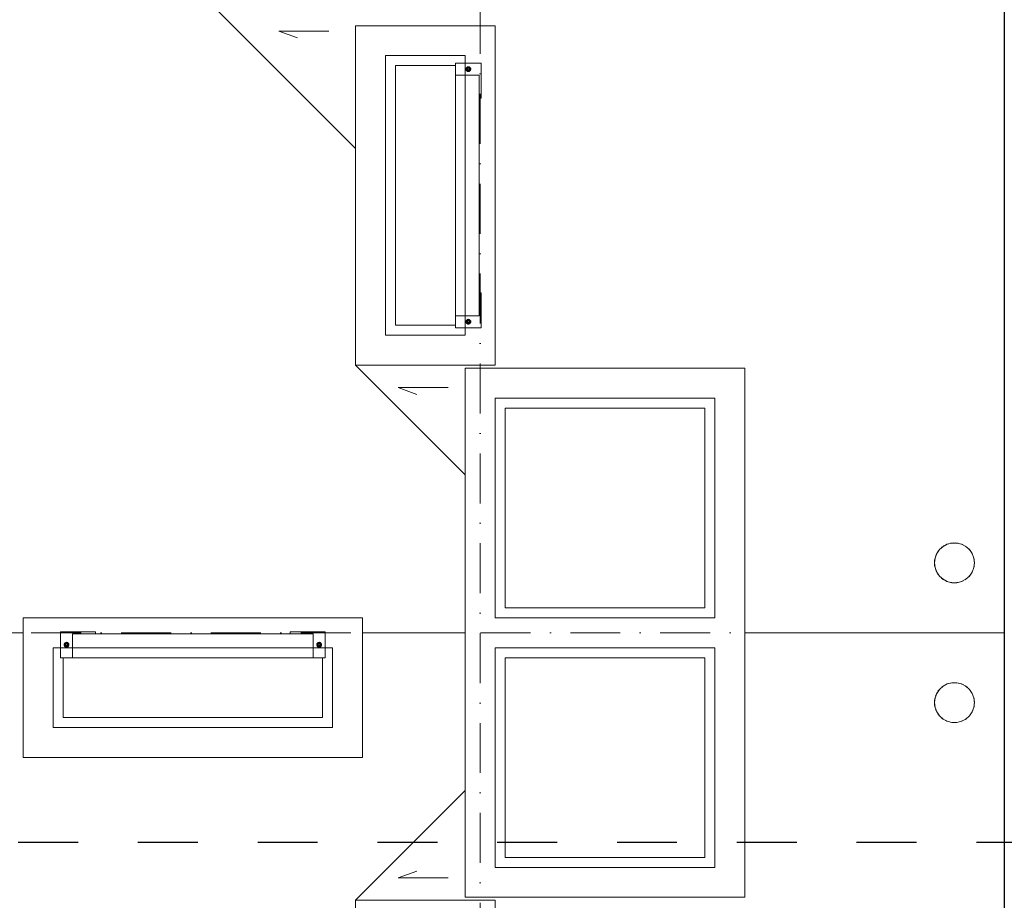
# Model space of a CAD drawing. Header units: millimetres. Extents: x -3176 to 162662, y -36434 to 57907.
# Tile 121 of 155: x 126266 to 131199, y 21266 to 25676. Entities that reach past the tile are written whole.
import ezdxf

# ---------------------------------------------------------------- set-up
doc = ezdxf.new("R2010")
doc.units = ezdxf.units.MM
doc.linetypes.add('1-Sheet - 32170-CIV-6170-DW-2035-015-01 - RZUTY$0$A_Dash_3_0mm', pattern=[60, 30, -30])
doc.linetypes.add('1-Sheet - 32170-CIV-6170-DW-2035-015-01 - RZUTY$0$A_Dash_Dot_2_5mm_Axis', pattern=[45, 25, -10, 0, -10])
doc.layers.get('0').update_dxf_attribs({"lineweight": 5})
for name, color, linetype, lineweight in [('1-Sheet - 32170-CIV-6170-DW-2035-015-01 - RZUTY$0$A-DETL-THIN', 8, 'Continuous', 0), ('1-Sheet - 32170-CIV-6170-DW-2035-015-01 - RZUTY$0$A-ROOF', 8, 'Continuous', 0), ('1-Sheet - 32170-CIV-6170-DW-2035-015-01 - RZUTY$0$A-WALL', 8, 'Continuous', 0), ('1-Sheet - 32170-CIV-6170-DW-2035-015-01 - RZUTY$0$G-ANNO-SYMB', 8, 'Continuous', 0), ('1-Sheet - 32170-CIV-6170-DW-2035-015-01 - RZUTY$0$Q-SPCQ', 8, 'Continuous', 0), ('1-Sheet - 32170-CIV-6170-DW-2035-015-01 - RZUTY$0$S-BEAM', 8, 'Continuous', 0), ('1-Sheet - 32170-CIV-6170-DW-2035-015-01 - RZUTY$0$S-GRID', 8, 'Continuous', 0)]:
    doc.layers.add(name, color=color, linetype=linetype, lineweight=lineweight)

# ---------------------------------------------------------------- blocks, each defined once
blk = doc.blocks.new('1-Sheet - 32170-CIV-6170-DW-2035-015-01 - RZUTY')
at = {"layer": '1-Sheet - 32170-CIV-6170-DW-2035-015-01 - RZUTY$0$A-DETL-THIN'}
for p, q in [((9275.71, 34.5), (9345.71, -35.5)), ((9332.31, 23.26), (9307.31, 23.26)), ((9307.31, 23.26), (9316.71, 19.84)), ((9360.71, 11), (9360.71, -129)), ((9400.71, 11), (9360.71, 11)), ((9400.71, -129), (9400.71, 11)), ((9360.71, -129), (9400.71, -129)), ((9345.71, -144), (9400.71, -199)), ((9392.05, -155.24), (9367.05, -155.24)), ((9367.05, -155.24), (9376.45, -158.66)), ((9415.71, -160.5), (9525.71, -160.5)), ((9415.71, -270.5), (9415.71, -160.5)), ((9525.71, -160.5), (9525.71, -270.5)), ((9525.71, -270.5), (9415.71, -270.5)), ((9194.21, -285.5), (9194.21, -325.5)), ((9334.21, -285.5), (9194.21, -285.5)), ((9334.21, -325.5), (9334.21, -285.5)), ((9525.71, -285.5), (9415.71, -285.5)), ((9415.71, -285.5), (9415.71, -395.5)), ((9525.71, -395.5), (9525.71, -285.5)), ((9194.21, -325.5), (9334.21, -325.5)), ((9345.71, -412), (9400.71, -357)), ((9367.05, -400.76), (9376.45, -397.34)), ((9415.71, -395.5), (9525.71, -395.5)), ((9392.05, -400.76), (9367.05, -400.76))]:
    blk.add_line(p, q, dxfattribs=at)
at = {"layer": '1-Sheet - 32170-CIV-6170-DW-2035-015-01 - RZUTY$0$A-ROOF', "lineweight": 18}
for p, q in [((9179.21, -278), (9129.07, -278)), ((9400.71, -278), (9349.21, -278)), ((9670.71, -278), (9540.71, -278))]:
    blk.add_line(p, q, dxfattribs=at)
at = {"layer": '1-Sheet - 32170-CIV-6170-DW-2035-015-01 - RZUTY$0$A-ROOF', "flags": 128}
for points in [[(9635.71, -243), (9636.01, -240.61), (9636.86, -238.35), (9638.23, -236.37), (9640.03, -234.77), (9642.17, -233.65), (9644.51, -233.07), (9646.92, -233.07), (9649.26, -233.65), (9651.4, -234.77), (9653.2, -236.37), (9654.57, -238.35), (9655.42, -240.61), (9655.71, -243)], [(9655.71, -243), (9655.42, -245.39), (9654.57, -247.65), (9653.2, -249.63), (9651.4, -251.23), (9649.26, -252.35), (9646.92, -252.93), (9644.51, -252.93), (9642.17, -252.35), (9640.03, -251.23), (9638.23, -249.63), (9636.86, -247.65), (9636.01, -245.39), (9635.71, -243)], [(9635.71, -313), (9636.01, -310.61), (9636.86, -308.35), (9638.23, -306.37), (9640.03, -304.77), (9642.17, -303.65), (9644.51, -303.07), (9646.92, -303.07), (9649.26, -303.65), (9651.4, -304.77), (9653.2, -306.37), (9654.57, -308.35), (9655.42, -310.61), (9655.71, -313)], [(9655.71, -313), (9655.42, -315.39), (9654.57, -317.65), (9653.2, -319.63), (9651.4, -321.23), (9649.26, -322.35), (9646.92, -322.93), (9644.51, -322.93), (9642.17, -322.35), (9640.03, -321.23), (9638.23, -319.63), (9636.86, -317.65), (9636.01, -315.39), (9635.71, -313)]]:
    blk.add_lwpolyline(points, dxfattribs=at)
at = {"layer": '1-Sheet - 32170-CIV-6170-DW-2035-015-01 - RZUTY$0$A-ROOF'}
for centre, start, end in [((9645.71, -243), 136.6519, 145.3776), ((9645.71, -243), 122.1859, 130.5398), ((9645.71, -243), 107.7069, 115.8856), ((9645.71, -243), 93.2097, 101.3152), ((9645.71, -243), 78.6848, 86.7903), ((9645.71, -243), 64.1144, 72.2931), ((9645.71, -243), 49.4602, 57.8141), ((9645.71, -243), 34.6224, 43.3481), ((9645.71, -243), 165.5572, 180), ((9645.71, -243), 151.1084, 160.7652), ((9645.71, -243), 19.2348, 28.8916), ((9645.71, -243), 0, 14.4428), ((9645.71, -243), 180, 194.4428), ((9645.71, -243), 199.2348, 208.8916), ((9645.71, -243), 331.1084, 340.7652), ((9645.71, -243), 345.5572, 0), ((9645.71, -243), 214.6224, 223.3481), ((9645.71, -243), 229.4602, 237.8141), ((9645.71, -243), 302.1859, 310.5398), ((9645.71, -243), 316.6519, 325.3776), ((9645.71, -243), 244.1144, 252.2931), ((9645.71, -243), 258.6848, 266.7903), ((9645.71, -243), 273.2097, 281.3152), ((9645.71, -243), 287.7069, 295.8856), ((9645.71, -313), 122.1859, 130.5398), ((9645.71, -313), 107.7069, 115.8856), ((9645.71, -313), 93.2097, 101.3152), ((9645.71, -313), 78.6848, 86.7903), ((9645.71, -313), 64.1144, 72.2931), ((9645.71, -313), 49.4602, 57.8141), ((9645.71, -313), 165.5572, 180), ((9645.71, -313), 151.1084, 160.7652), ((9645.71, -313), 136.6519, 145.3776), ((9645.71, -313), 34.6224, 43.3481), ((9645.71, -313), 19.2348, 28.8916), ((9645.71, -313), 0, 14.4428), ((9645.71, -313), 180, 194.4428), ((9645.71, -313), 345.5572, 360), ((9645.71, -313), 199.2348, 208.8916), ((9645.71, -313), 214.6224, 223.3481), ((9645.71, -313), 229.4602, 237.8141), ((9645.71, -313), 302.1859, 310.5398), ((9645.71, -313), 316.6519, 325.3776), ((9645.71, -313), 331.1084, 340.7652), ((9645.71, -313), 244.1144, 252.2931), ((9645.71, -313), 258.6848, 266.7903), ((9645.71, -313), 273.2097, 281.3152), ((9645.71, -313), 287.7069, 295.8856)]:
    blk.add_arc(centre, 10, start, end, dxfattribs=at)
at = {"layer": '1-Sheet - 32170-CIV-6170-DW-2035-015-01 - RZUTY$0$A-WALL', "lineweight": 25}
blk.add_line((9670.71, 489.5), (9670.71, -605.5), dxfattribs=at)
at = {"layer": '1-Sheet - 32170-CIV-6170-DW-2035-015-01 - RZUTY$0$A-WALL'}
for p, q in [((9345.71, 26), (9415.71, 26)), ((9345.71, -144), (9345.71, 26)), ((9415.71, 26), (9415.71, -144)), ((9395.71, 6), (9365.71, 6)), ((9365.71, 6), (9365.71, -124)), ((9365.71, -124), (9395.71, -124)), ((9415.71, -144), (9345.71, -144)), ((9400.71, -410.5), (9400.71, -145.5)), ((9400.71, -145.5), (9540.71, -145.5)), ((9540.71, -145.5), (9540.71, -410.5)), ((9420.71, -165.5), (9420.71, -265.5)), ((9520.71, -165.5), (9420.71, -165.5)), ((9520.71, -265.5), (9520.71, -165.5)), ((9420.71, -265.5), (9520.71, -265.5)), ((9179.21, -340.5), (9179.21, -270.5)), ((9179.21, -270.5), (9349.21, -270.5)), ((9349.21, -270.5), (9349.21, -340.5)), ((9199.21, -290.5), (9199.21, -320.5)), ((9329.21, -320.5), (9329.21, -290.5)), ((9520.71, -290.5), (9420.71, -290.5)), ((9420.71, -290.5), (9420.71, -390.5)), ((9520.71, -390.5), (9520.71, -290.5)), ((9199.21, -320.5), (9329.21, -320.5)), ((9349.21, -340.5), (9179.21, -340.5)), ((9420.71, -390.5), (9520.71, -390.5)), ((9345.71, -412), (9415.71, -412)), ((9345.71, -582), (9345.71, -412)), ((9540.71, -410.5), (9400.71, -410.5)), ((9415.71, -412), (9415.71, -582))]:
    blk.add_line(p, q, dxfattribs=at)
at = {"layer": '1-Sheet - 32170-CIV-6170-DW-2035-015-01 - RZUTY$0$G-ANNO-SYMB', "linetype": '1-Sheet - 32170-CIV-6170-DW-2035-015-01 - RZUTY$0$A_Dash_3_0mm', "lineweight": 25}
blk.add_line((10466.73, -383), (8861.8, -383), dxfattribs=at)
blk.add_line((10466.73, -383), (8861.8, -383), dxfattribs=at)
at = {"layer": '1-Sheet - 32170-CIV-6170-DW-2035-015-01 - RZUTY$0$Q-SPCQ'}
for p, q in [((9401.12, 4.25), (9401.67, 5.2)), ((9401.12, 4.25), (9401.67, 5.2)), ((9401.22, 4.92), (9401.37, 5.1)), ((9401.37, 5.1), (9401.22, 4.92)), ((9401.22, 4.92), (9401.37, 5.1)), ((9401.37, 5.1), (9401.22, 4.92)), ((9401.37, 5.1), (9401.55, 5.25)), ((9401.55, 5.25), (9401.37, 5.1)), ((9401.37, 5.1), (9401.55, 5.25)), ((9401.55, 5.25), (9401.37, 5.1)), ((9401.55, 5.25), (9401.76, 5.36)), ((9401.76, 5.36), (9401.55, 5.25)), ((9401.55, 5.25), (9401.76, 5.36)), ((9401.76, 5.36), (9401.55, 5.25)), ((9401.67, 5.2), (9402.76, 5.2)), ((9401.67, 5.2), (9402.76, 5.2)), ((9401.76, 5.36), (9401.98, 5.43)), ((9401.98, 5.43), (9401.76, 5.36)), ((9401.76, 5.36), (9401.98, 5.43)), ((9401.98, 5.43), (9401.76, 5.36)), ((9401.98, 5.43), (9402.21, 5.45)), ((9402.21, 5.45), (9401.98, 5.43)), ((9401.98, 5.43), (9402.21, 5.45)), ((9402.21, 5.45), (9401.98, 5.43)), ((9402.21, 5.45), (9402.45, 5.43)), ((9402.45, 5.43), (9402.21, 5.45)), ((9402.21, 5.45), (9402.45, 5.43)), ((9402.45, 5.43), (9402.21, 5.45)), ((9402.45, 5.43), (9402.67, 5.36)), ((9402.67, 5.36), (9402.45, 5.43)), ((9402.45, 5.43), (9402.67, 5.36)), ((9402.67, 5.36), (9402.45, 5.43)), ((9402.67, 5.36), (9402.88, 5.25)), ((9402.88, 5.25), (9402.67, 5.36)), ((9402.67, 5.36), (9402.88, 5.25)), ((9402.88, 5.25), (9402.67, 5.36)), ((9402.76, 5.2), (9403.31, 4.25)), ((9402.76, 5.2), (9403.31, 4.25)), ((9402.88, 5.25), (9403.06, 5.1)), ((9403.06, 5.1), (9402.88, 5.25)), ((9402.88, 5.25), (9403.06, 5.1)), ((9403.06, 5.1), (9402.88, 5.25)), ((9403.06, 5.1), (9403.21, 4.92)), ((9403.21, 4.92), (9403.06, 5.1)), ((9403.06, 5.1), (9403.21, 4.92)), ((9403.21, 4.92), (9403.06, 5.1)), ((9401.01, 4.25), (9401.04, 4.49)), ((9401.04, 4.49), (9401.01, 4.25)), ((9401.01, 4.25), (9401.04, 4.49)), ((9401.04, 4.49), (9401.01, 4.25)), ((9401.04, 4.02), (9401.01, 4.25)), ((9401.04, 4.02), (9401.01, 4.25)), ((9401.02, 4.23), (9401.04, 4.02)), ((9401.02, 4.23), (9401.04, 4.02)), ((9401.04, 4.49), (9401.11, 4.71)), ((9401.11, 4.71), (9401.04, 4.49)), ((9401.04, 4.49), (9401.11, 4.71)), ((9401.11, 4.71), (9401.04, 4.49)), ((9401.11, 3.79), (9401.04, 4.02)), ((9401.04, 4.02), (9401.11, 3.79)), ((9401.11, 3.79), (9401.04, 4.02)), ((9401.04, 4.02), (9401.11, 3.79)), ((9401.11, 4.71), (9401.22, 4.92)), ((9401.22, 4.92), (9401.11, 4.71)), ((9401.11, 4.71), (9401.22, 4.92)), ((9401.22, 4.92), (9401.11, 4.71)), ((9401.22, 3.59), (9401.11, 3.79)), ((9401.11, 3.79), (9401.22, 3.59)), ((9401.22, 3.59), (9401.11, 3.79)), ((9401.11, 3.79), (9401.22, 3.59)), ((9401.67, 3.3), (9401.12, 4.25)), ((9401.67, 3.3), (9401.12, 4.25)), ((9401.37, 3.4), (9401.22, 3.59)), ((9401.22, 3.59), (9401.37, 3.4)), ((9401.37, 3.4), (9401.22, 3.59)), ((9401.22, 3.59), (9401.37, 3.4)), ((9401.55, 3.25), (9401.37, 3.4)), ((9401.37, 3.4), (9401.55, 3.25)), ((9401.55, 3.25), (9401.37, 3.4)), ((9401.37, 3.4), (9401.55, 3.25)), ((9401.76, 3.14), (9401.55, 3.25)), ((9401.55, 3.25), (9401.76, 3.14)), ((9401.76, 3.14), (9401.55, 3.25)), ((9401.55, 3.25), (9401.76, 3.14)), ((9401.61, 4.25), (9401.66, 4.48)), ((9401.66, 4.48), (9401.61, 4.25)), ((9401.61, 4.25), (9401.66, 4.48)), ((9401.66, 4.48), (9401.61, 4.25)), ((9401.66, 4.02), (9401.61, 4.25)), ((9401.61, 4.25), (9401.66, 4.02)), ((9401.66, 4.02), (9401.61, 4.25)), ((9401.61, 4.25), (9401.66, 4.02)), ((9401.66, 4.48), (9401.79, 4.68)), ((9401.66, 4.48), (9401.79, 4.68)), ((9401.79, 3.83), (9401.66, 4.02)), ((9401.79, 3.83), (9401.66, 4.02)), ((9402.76, 3.3), (9401.67, 3.3)), ((9402.76, 3.3), (9401.67, 3.3)), ((9401.71, 4.25), (9401.96, 4.68)), ((9401.71, 4.25), (9401.96, 4.68)), ((9401.96, 3.82), (9401.71, 4.25)), ((9401.96, 3.82), (9401.71, 4.25)), ((9401.98, 3.07), (9401.76, 3.14)), ((9401.76, 3.14), (9401.98, 3.07)), ((9401.98, 3.07), (9401.76, 3.14)), ((9401.76, 3.14), (9401.98, 3.07)), ((9401.79, 4.68), (9401.98, 4.81)), ((9401.98, 4.81), (9401.79, 4.68)), ((9401.79, 4.68), (9401.98, 4.81)), ((9401.98, 4.81), (9401.79, 4.68)), ((9401.98, 3.7), (9401.79, 3.83)), ((9401.79, 3.83), (9401.98, 3.7)), ((9401.98, 3.7), (9401.79, 3.83)), ((9401.79, 3.83), (9401.98, 3.7)), ((9401.96, 4.68), (9402.46, 4.68)), ((9401.96, 4.68), (9402.46, 4.68)), ((9402.46, 3.82), (9401.96, 3.82)), ((9402.46, 3.82), (9401.96, 3.82)), ((9401.98, 4.81), (9402.21, 4.85)), ((9402.21, 4.85), (9401.98, 4.81)), ((9401.98, 4.81), (9402.21, 4.85)), ((9402.21, 4.85), (9401.98, 4.81)), ((9402.21, 3.65), (9401.98, 3.7)), ((9401.98, 3.7), (9402.21, 3.65)), ((9402.21, 3.65), (9401.98, 3.7)), ((9401.98, 3.7), (9402.21, 3.65)), ((9402.21, 3.05), (9401.98, 3.07)), ((9401.98, 3.07), (9402.21, 3.05)), ((9402.21, 3.05), (9401.98, 3.07)), ((9401.98, 3.07), (9402.21, 3.05)), ((9402.21, 4.85), (9402.44, 4.81)), ((9402.21, 4.85), (9402.44, 4.81)), ((9402.44, 3.7), (9402.21, 3.65)), ((9402.44, 3.7), (9402.21, 3.65)), ((9402.45, 3.07), (9402.21, 3.05)), ((9402.21, 3.05), (9402.45, 3.07)), ((9402.45, 3.07), (9402.21, 3.05)), ((9402.21, 3.05), (9402.45, 3.07)), ((9402.44, 4.81), (9402.64, 4.68)), ((9402.44, 4.81), (9402.64, 4.68)), ((9402.64, 3.83), (9402.44, 3.7)), ((9402.64, 3.83), (9402.44, 3.7)), ((9402.67, 3.14), (9402.45, 3.07)), ((9402.45, 3.07), (9402.67, 3.14)), ((9402.67, 3.14), (9402.45, 3.07)), ((9402.45, 3.07), (9402.67, 3.14)), ((9402.46, 4.68), (9402.71, 4.25)), ((9402.46, 4.68), (9402.71, 4.25)), ((9402.71, 4.25), (9402.46, 3.82)), ((9402.71, 4.25), (9402.46, 3.82)), ((9402.64, 4.68), (9402.77, 4.48)), ((9402.64, 4.68), (9402.77, 4.48)), ((9402.77, 4.02), (9402.64, 3.83)), ((9402.77, 4.02), (9402.64, 3.83)), ((9402.88, 3.25), (9402.67, 3.14)), ((9402.67, 3.14), (9402.88, 3.25)), ((9402.88, 3.25), (9402.67, 3.14)), ((9402.67, 3.14), (9402.88, 3.25)), ((9403.31, 4.25), (9402.76, 3.3)), ((9403.31, 4.25), (9402.76, 3.3)), ((9402.77, 4.48), (9402.81, 4.25)), ((9402.81, 4.25), (9402.77, 4.48)), ((9402.77, 4.48), (9402.81, 4.25)), ((9402.81, 4.25), (9402.77, 4.48)), ((9402.81, 4.25), (9402.77, 4.02)), ((9402.77, 4.02), (9402.81, 4.25)), ((9402.81, 4.25), (9402.77, 4.02)), ((9402.77, 4.02), (9402.81, 4.25)), ((9403.06, 3.4), (9402.88, 3.25)), ((9402.88, 3.25), (9403.06, 3.4)), ((9403.06, 3.4), (9402.88, 3.25)), ((9402.88, 3.25), (9403.06, 3.4)), ((9403.21, 3.59), (9403.06, 3.4)), ((9403.06, 3.4), (9403.21, 3.59)), ((9403.21, 3.59), (9403.06, 3.4)), ((9403.06, 3.4), (9403.21, 3.59)), ((9403.21, 4.92), (9403.32, 4.71)), ((9403.32, 4.71), (9403.21, 4.92)), ((9403.21, 4.92), (9403.32, 4.71)), ((9403.32, 4.71), (9403.21, 4.92)), ((9403.32, 3.79), (9403.21, 3.59)), ((9403.21, 3.59), (9403.32, 3.79)), ((9403.32, 3.79), (9403.21, 3.59)), ((9403.21, 3.59), (9403.32, 3.79)), ((9403.32, 4.71), (9403.39, 4.49)), ((9403.39, 4.49), (9403.32, 4.71)), ((9403.32, 4.71), (9403.39, 4.49)), ((9403.39, 4.49), (9403.32, 4.71)), ((9403.39, 4.02), (9403.32, 3.79)), ((9403.32, 3.79), (9403.39, 4.02)), ((9403.39, 4.02), (9403.32, 3.79)), ((9403.32, 3.79), (9403.39, 4.02)), ((9403.39, 4.49), (9403.41, 4.25)), ((9403.41, 4.25), (9403.39, 4.49)), ((9403.39, 4.49), (9403.41, 4.25)), ((9403.41, 4.25), (9403.39, 4.49)), ((9403.41, 4.25), (9403.39, 4.02)), ((9403.39, 4.02), (9403.41, 4.25)), ((9403.41, 4.25), (9403.39, 4.02)), ((9403.39, 4.02), (9403.41, 4.25)), ((9401.01, -122.25), (9401.04, -122.01)), ((9401.04, -122.01), (9401.01, -122.25)), ((9401.01, -122.25), (9401.04, -122.01)), ((9401.04, -122.01), (9401.01, -122.25)), ((9401.04, -122.48), (9401.01, -122.25)), ((9401.01, -122.25), (9401.04, -122.48)), ((9401.04, -122.48), (9401.01, -122.25)), ((9401.01, -122.25), (9401.04, -122.48)), ((9401.04, -122.01), (9401.11, -121.79)), ((9401.11, -121.79), (9401.04, -122.01)), ((9401.04, -122.01), (9401.11, -121.79)), ((9401.11, -121.79), (9401.04, -122.01)), ((9401.11, -122.71), (9401.04, -122.48)), ((9401.04, -122.48), (9401.11, -122.71)), ((9401.11, -122.71), (9401.04, -122.48)), ((9401.04, -122.48), (9401.11, -122.71)), ((9401.11, -121.79), (9401.22, -121.58)), ((9401.22, -121.58), (9401.11, -121.79)), ((9401.11, -121.79), (9401.22, -121.58)), ((9401.22, -121.58), (9401.11, -121.79)), ((9401.22, -122.91), (9401.11, -122.71)), ((9401.11, -122.71), (9401.22, -122.91)), ((9401.22, -122.91), (9401.11, -122.71)), ((9401.11, -122.71), (9401.22, -122.91)), ((9401.12, -122.25), (9401.67, -121.3)), ((9401.12, -122.25), (9401.67, -121.3)), ((9401.67, -123.2), (9401.12, -122.25)), ((9401.67, -123.2), (9401.12, -122.25)), ((9401.22, -121.58), (9401.37, -121.4)), ((9401.37, -121.4), (9401.22, -121.58)), ((9401.22, -121.58), (9401.37, -121.4)), ((9401.37, -121.4), (9401.22, -121.58)), ((9401.37, -123.1), (9401.22, -122.91)), ((9401.37, -123.1), (9401.22, -122.91)), ((9401.29, -123), (9401.37, -123.1)), ((9401.29, -123), (9401.37, -123.1)), ((9401.37, -121.4), (9401.55, -121.25)), ((9401.55, -121.25), (9401.37, -121.4)), ((9401.37, -121.4), (9401.55, -121.25)), ((9401.55, -121.25), (9401.37, -121.4)), ((9401.55, -123.25), (9401.37, -123.1)), ((9401.37, -123.1), (9401.55, -123.25)), ((9401.55, -123.25), (9401.37, -123.1)), ((9401.37, -123.1), (9401.55, -123.25)), ((9401.55, -121.25), (9401.76, -121.14)), ((9401.76, -121.14), (9401.55, -121.25)), ((9401.55, -121.25), (9401.76, -121.14)), ((9401.76, -121.14), (9401.55, -121.25)), ((9401.76, -123.36), (9401.55, -123.25)), ((9401.55, -123.25), (9401.76, -123.36)), ((9401.76, -123.36), (9401.55, -123.25)), ((9401.55, -123.25), (9401.76, -123.36)), ((9401.61, -122.25), (9401.66, -122.02)), ((9401.66, -122.02), (9401.61, -122.25)), ((9401.61, -122.25), (9401.66, -122.02)), ((9401.66, -122.02), (9401.61, -122.25)), ((9401.66, -122.48), (9401.61, -122.25)), ((9401.61, -122.25), (9401.66, -122.48)), ((9401.66, -122.48), (9401.61, -122.25)), ((9401.61, -122.25), (9401.66, -122.48)), ((9401.66, -122.02), (9401.79, -121.82)), ((9401.66, -122.02), (9401.79, -121.82)), ((9401.79, -122.67), (9401.66, -122.48)), ((9401.79, -122.67), (9401.66, -122.48)), ((9401.67, -121.3), (9402.76, -121.3)), ((9401.67, -121.3), (9402.76, -121.3)), ((9402.76, -123.2), (9401.67, -123.2)), ((9402.76, -123.2), (9401.67, -123.2)), ((9401.71, -122.25), (9401.96, -121.82)), ((9401.71, -122.25), (9401.96, -121.82)), ((9401.96, -122.68), (9401.71, -122.25)), ((9401.96, -122.68), (9401.71, -122.25)), ((9401.76, -121.14), (9401.98, -121.07)), ((9401.98, -121.07), (9401.76, -121.14)), ((9401.76, -121.14), (9401.98, -121.07)), ((9401.98, -121.07), (9401.76, -121.14)), ((9401.79, -121.82), (9401.98, -121.69)), ((9401.98, -121.69), (9401.79, -121.82)), ((9401.79, -121.82), (9401.98, -121.69)), ((9401.98, -121.69), (9401.79, -121.82)), ((9401.98, -122.8), (9401.79, -122.67)), ((9401.79, -122.67), (9401.98, -122.8)), ((9401.98, -122.8), (9401.79, -122.67)), ((9401.79, -122.67), (9401.98, -122.8)), ((9401.96, -121.82), (9402.46, -121.82)), ((9401.96, -121.82), (9402.46, -121.82)), ((9402.46, -122.68), (9401.96, -122.68)), ((9402.46, -122.68), (9401.96, -122.68)), ((9401.98, -121.07), (9402.21, -121.05)), ((9402.21, -121.05), (9401.98, -121.07)), ((9401.98, -121.07), (9402.21, -121.05)), ((9402.21, -121.05), (9401.98, -121.07)), ((9401.98, -121.69), (9402.21, -121.65)), ((9402.21, -121.65), (9401.98, -121.69)), ((9401.98, -121.69), (9402.21, -121.65)), ((9402.21, -121.65), (9401.98, -121.69)), ((9402.21, -122.85), (9401.98, -122.8)), ((9401.98, -122.8), (9402.21, -122.85)), ((9402.21, -122.85), (9401.98, -122.8)), ((9401.98, -122.8), (9402.21, -122.85)), ((9402.21, -121.05), (9402.45, -121.07)), ((9402.45, -121.07), (9402.21, -121.05)), ((9402.21, -121.05), (9402.45, -121.07)), ((9402.45, -121.07), (9402.21, -121.05)), ((9402.21, -121.65), (9402.44, -121.69)), ((9402.21, -121.65), (9402.44, -121.69)), ((9402.44, -122.8), (9402.21, -122.85)), ((9402.44, -122.8), (9402.21, -122.85)), ((9402.44, -121.69), (9402.64, -121.82)), ((9402.44, -121.69), (9402.64, -121.82)), ((9402.64, -122.67), (9402.44, -122.8)), ((9402.64, -122.67), (9402.44, -122.8)), ((9402.45, -121.07), (9402.67, -121.14)), ((9402.67, -121.14), (9402.45, -121.07)), ((9402.45, -121.07), (9402.67, -121.14)), ((9402.67, -121.14), (9402.45, -121.07)), ((9402.46, -121.82), (9402.71, -122.25)), ((9402.46, -121.82), (9402.71, -122.25)), ((9402.71, -122.25), (9402.46, -122.68)), ((9402.71, -122.25), (9402.46, -122.68)), ((9402.64, -121.82), (9402.77, -122.02)), ((9402.64, -121.82), (9402.77, -122.02)), ((9402.77, -122.48), (9402.64, -122.67)), ((9402.77, -122.48), (9402.64, -122.67)), ((9402.67, -121.14), (9402.88, -121.25)), ((9402.88, -121.25), (9402.67, -121.14)), ((9402.67, -121.14), (9402.88, -121.25)), ((9402.88, -121.25), (9402.67, -121.14)), ((9402.88, -123.25), (9402.67, -123.36)), ((9402.67, -123.36), (9402.88, -123.25)), ((9402.88, -123.25), (9402.67, -123.36)), ((9402.67, -123.36), (9402.88, -123.25)), ((9402.76, -121.3), (9403.31, -122.25)), ((9402.76, -121.3), (9403.31, -122.25)), ((9403.31, -122.25), (9402.76, -123.2)), ((9403.31, -122.25), (9402.76, -123.2)), ((9402.77, -122.02), (9402.81, -122.25)), ((9402.81, -122.25), (9402.77, -122.02)), ((9402.77, -122.02), (9402.81, -122.25)), ((9402.81, -122.25), (9402.77, -122.02)), ((9402.81, -122.25), (9402.77, -122.48)), ((9402.77, -122.48), (9402.81, -122.25)), ((9402.81, -122.25), (9402.77, -122.48)), ((9402.77, -122.48), (9402.81, -122.25)), ((9402.88, -121.25), (9403.06, -121.4)), ((9403.06, -121.4), (9402.88, -121.25)), ((9402.88, -121.25), (9403.06, -121.4)), ((9403.06, -121.4), (9402.88, -121.25)), ((9403.06, -123.1), (9402.88, -123.25)), ((9402.88, -123.25), (9403.06, -123.1)), ((9403.06, -123.1), (9402.88, -123.25)), ((9402.88, -123.25), (9403.06, -123.1)), ((9403.06, -121.4), (9403.21, -121.58)), ((9403.21, -121.58), (9403.06, -121.4)), ((9403.06, -121.4), (9403.21, -121.58)), ((9403.21, -121.58), (9403.06, -121.4)), ((9403.21, -122.91), (9403.06, -123.1)), ((9403.21, -122.91), (9403.06, -123.1)), ((9403.06, -123.1), (9403.14, -123)), ((9403.06, -123.1), (9403.14, -123)), ((9403.21, -121.58), (9403.32, -121.79)), ((9403.32, -121.79), (9403.21, -121.58)), ((9403.21, -121.58), (9403.32, -121.79)), ((9403.32, -121.79), (9403.21, -121.58)), ((9403.32, -122.71), (9403.21, -122.91)), ((9403.21, -122.91), (9403.32, -122.71)), ((9403.32, -122.71), (9403.21, -122.91)), ((9403.21, -122.91), (9403.32, -122.71)), ((9403.32, -121.79), (9403.39, -122.01)), ((9403.39, -122.01), (9403.32, -121.79)), ((9403.32, -121.79), (9403.39, -122.01)), ((9403.39, -122.01), (9403.32, -121.79)), ((9403.39, -122.48), (9403.32, -122.71)), ((9403.32, -122.71), (9403.39, -122.48)), ((9403.39, -122.48), (9403.32, -122.71)), ((9403.32, -122.71), (9403.39, -122.48)), ((9403.39, -122.01), (9403.41, -122.25)), ((9403.41, -122.25), (9403.39, -122.01)), ((9403.39, -122.01), (9403.41, -122.25)), ((9403.41, -122.25), (9403.39, -122.01)), ((9403.41, -122.25), (9403.39, -122.48)), ((9403.39, -122.48), (9403.41, -122.25)), ((9403.41, -122.25), (9403.39, -122.48)), ((9403.39, -122.48), (9403.41, -122.25)), ((9401.98, -123.43), (9401.76, -123.36)), ((9401.76, -123.36), (9401.98, -123.43)), ((9401.98, -123.43), (9401.76, -123.36)), ((9401.76, -123.36), (9401.98, -123.43)), ((9402.21, -123.45), (9401.98, -123.43)), ((9401.98, -123.43), (9402.21, -123.45)), ((9402.21, -123.45), (9401.98, -123.43)), ((9401.98, -123.43), (9402.21, -123.45)), ((9402.45, -123.43), (9402.21, -123.45)), ((9402.21, -123.45), (9402.45, -123.43)), ((9402.45, -123.43), (9402.21, -123.45)), ((9402.21, -123.45), (9402.45, -123.43)), ((9402.67, -123.36), (9402.45, -123.43)), ((9402.45, -123.43), (9402.67, -123.36)), ((9402.67, -123.36), (9402.45, -123.43)), ((9402.45, -123.43), (9402.67, -123.36)), ((9199.76, -284), (9199.79, -283.76)), ((9199.76, -284), (9199.79, -283.76)), ((9199.79, -284.23), (9199.76, -284)), ((9199.76, -284), (9199.79, -284.23)), ((9199.79, -284.23), (9199.76, -284)), ((9199.76, -284), (9199.79, -284.23)), ((9199.79, -283.76), (9199.86, -283.54)), ((9199.86, -283.54), (9199.79, -283.76)), ((9199.79, -283.76), (9199.86, -283.54)), ((9199.86, -283.54), (9199.79, -283.76)), ((9199.86, -284.46), (9199.79, -284.23)), ((9199.79, -284.23), (9199.86, -284.46)), ((9199.86, -284.46), (9199.79, -284.23)), ((9199.79, -284.23), (9199.86, -284.46)), ((9199.86, -283.54), (9199.97, -283.33)), ((9199.97, -283.33), (9199.86, -283.54)), ((9199.86, -283.54), (9199.97, -283.33)), ((9199.97, -283.33), (9199.86, -283.54)), ((9199.97, -284.66), (9199.86, -284.46)), ((9199.86, -284.46), (9199.97, -284.66)), ((9199.97, -284.66), (9199.86, -284.46)), ((9199.86, -284.46), (9199.97, -284.66)), ((9199.97, -283.33), (9200.12, -283.15)), ((9200.12, -283.15), (9199.97, -283.33)), ((9199.97, -283.33), (9200.12, -283.15)), ((9200.12, -283.15), (9199.97, -283.33)), ((9200.12, -284.85), (9199.97, -284.66)), ((9199.97, -284.66), (9200.12, -284.85)), ((9200.12, -284.85), (9199.97, -284.66)), ((9199.97, -284.66), (9200.12, -284.85)), ((9200.02, -283.45), (9200.96, -282.9)), ((9200.02, -283.45), (9200.96, -282.9)), ((9200.02, -284.55), (9200.02, -283.45)), ((9200.02, -284.55), (9200.02, -283.45)), ((9200.96, -285.09), (9200.02, -284.55)), ((9200.96, -285.09), (9200.02, -284.55)), ((9200.12, -283.15), (9200.3, -283)), ((9200.3, -283), (9200.12, -283.15)), ((9200.12, -283.15), (9200.3, -283)), ((9200.3, -283), (9200.12, -283.15)), ((9200.3, -285), (9200.12, -284.85)), ((9200.12, -284.85), (9200.3, -285)), ((9200.3, -285), (9200.12, -284.85)), ((9200.12, -284.85), (9200.3, -285)), ((9200.3, -283), (9200.51, -282.89)), ((9200.51, -282.89), (9200.3, -283)), ((9200.3, -283), (9200.51, -282.89)), ((9200.51, -282.89), (9200.3, -283)), ((9200.51, -285.11), (9200.3, -285)), ((9200.3, -285), (9200.51, -285.11)), ((9200.51, -285.11), (9200.3, -285)), ((9200.3, -285), (9200.51, -285.11)), ((9200.36, -284), (9200.41, -283.77)), ((9200.41, -283.77), (9200.36, -284)), ((9200.36, -284), (9200.41, -283.77)), ((9200.41, -283.77), (9200.36, -284)), ((9200.41, -284.23), (9200.36, -284)), ((9200.36, -284), (9200.41, -284.23)), ((9200.41, -284.23), (9200.36, -284)), ((9200.36, -284), (9200.41, -284.23)), ((9200.41, -283.77), (9200.54, -283.57)), ((9200.41, -283.77), (9200.54, -283.57)), ((9200.54, -284.42), (9200.41, -284.23)), ((9200.54, -284.42), (9200.41, -284.23)), ((9200.51, -282.89), (9200.73, -282.82)), ((9200.73, -282.82), (9200.51, -282.89)), ((9200.51, -282.89), (9200.73, -282.82)), ((9200.73, -282.82), (9200.51, -282.89)), ((9200.73, -285.18), (9200.51, -285.11)), ((9200.51, -285.11), (9200.73, -285.18)), ((9200.73, -285.18), (9200.51, -285.11)), ((9200.51, -285.11), (9200.73, -285.18)), ((9200.53, -283.75), (9200.96, -283.5)), ((9200.53, -283.75), (9200.96, -283.5)), ((9200.53, -284.25), (9200.53, -283.75)), ((9200.53, -284.25), (9200.53, -283.75)), ((9200.96, -284.5), (9200.53, -284.25)), ((9200.96, -284.5), (9200.53, -284.25)), ((9200.54, -283.57), (9200.73, -283.44)), ((9200.54, -283.57), (9200.73, -283.44)), ((9200.73, -284.55), (9200.54, -284.42)), ((9200.73, -284.55), (9200.54, -284.42)), ((9200.73, -282.82), (9200.96, -282.8)), ((9200.96, -282.8), (9200.73, -282.82)), ((9200.73, -282.82), (9200.96, -282.8)), ((9200.96, -282.8), (9200.73, -282.82)), ((9200.73, -283.44), (9200.96, -283.4)), ((9200.96, -283.4), (9200.73, -283.44)), ((9200.73, -283.44), (9200.96, -283.4)), ((9200.96, -283.4), (9200.73, -283.44)), ((9200.96, -284.6), (9200.73, -284.55)), ((9200.73, -284.55), (9200.96, -284.6)), ((9200.96, -284.6), (9200.73, -284.55)), ((9200.73, -284.55), (9200.96, -284.6)), ((9200.96, -285.2), (9200.73, -285.18)), ((9200.73, -285.18), (9200.96, -285.2)), ((9200.96, -285.2), (9200.73, -285.18)), ((9200.73, -285.18), (9200.96, -285.2)), ((9200.96, -282.8), (9201.2, -282.82)), ((9201.2, -282.82), (9200.96, -282.8)), ((9200.96, -282.8), (9201.2, -282.82)), ((9201.2, -282.82), (9200.96, -282.8)), ((9200.96, -282.9), (9201.91, -283.45)), ((9200.96, -282.9), (9201.91, -283.45)), ((9200.96, -283.4), (9201.19, -283.44)), ((9201.19, -283.44), (9200.96, -283.4)), ((9200.96, -283.4), (9201.19, -283.44)), ((9201.19, -283.44), (9200.96, -283.4)), ((9200.96, -283.5), (9201.4, -283.75)), ((9200.96, -283.5), (9201.4, -283.75)), ((9201.4, -284.25), (9200.96, -284.5)), ((9201.4, -284.25), (9200.96, -284.5)), ((9201.91, -284.55), (9200.96, -285.09)), ((9201.19, -284.55), (9200.96, -284.6)), ((9200.96, -284.6), (9201.19, -284.55)), ((9201.91, -284.55), (9200.96, -285.09)), ((9201.19, -284.55), (9200.96, -284.6)), ((9200.96, -284.6), (9201.19, -284.55)), ((9201.2, -285.18), (9200.96, -285.2)), ((9200.96, -285.2), (9201.2, -285.18)), ((9201.2, -285.18), (9200.96, -285.2)), ((9200.96, -285.2), (9201.2, -285.18)), ((9201.19, -283.44), (9201.39, -283.57)), ((9201.19, -283.44), (9201.39, -283.57)), ((9201.39, -284.42), (9201.19, -284.55)), ((9201.39, -284.42), (9201.19, -284.55)), ((9201.2, -282.82), (9201.42, -282.89)), ((9201.42, -282.89), (9201.2, -282.82)), ((9201.2, -282.82), (9201.42, -282.89)), ((9201.42, -282.89), (9201.2, -282.82)), ((9201.42, -285.11), (9201.2, -285.18)), ((9201.2, -285.18), (9201.42, -285.11)), ((9201.42, -285.11), (9201.2, -285.18)), ((9201.2, -285.18), (9201.42, -285.11)), ((9201.39, -283.57), (9201.52, -283.77)), ((9201.39, -283.57), (9201.52, -283.77)), ((9201.52, -284.23), (9201.39, -284.42)), ((9201.52, -284.23), (9201.39, -284.42)), ((9201.4, -283.75), (9201.4, -284.25)), ((9201.4, -283.75), (9201.4, -284.25)), ((9201.42, -282.89), (9201.63, -283)), ((9201.63, -283), (9201.42, -282.89)), ((9201.42, -282.89), (9201.63, -283)), ((9201.63, -283), (9201.42, -282.89)), ((9201.63, -285), (9201.42, -285.11)), ((9201.42, -285.11), (9201.63, -285)), ((9201.63, -285), (9201.42, -285.11)), ((9201.42, -285.11), (9201.63, -285)), ((9201.52, -283.77), (9201.56, -284)), ((9201.56, -284), (9201.52, -283.77)), ((9201.52, -283.77), (9201.56, -284)), ((9201.56, -284), (9201.52, -283.77)), ((9201.56, -284), (9201.52, -284.23)), ((9201.52, -284.23), (9201.56, -284)), ((9201.56, -284), (9201.52, -284.23)), ((9201.52, -284.23), (9201.56, -284)), ((9201.63, -283), (9201.81, -283.15)), ((9201.81, -283.15), (9201.63, -283)), ((9201.63, -283), (9201.81, -283.15)), ((9201.81, -283.15), (9201.63, -283)), ((9201.81, -284.85), (9201.63, -285)), ((9201.63, -285), (9201.81, -284.85)), ((9201.81, -284.85), (9201.63, -285)), ((9201.63, -285), (9201.81, -284.85)), ((9201.81, -283.15), (9201.96, -283.33)), ((9201.96, -283.33), (9201.81, -283.15)), ((9201.81, -283.15), (9201.96, -283.33)), ((9201.96, -283.33), (9201.81, -283.15)), ((9201.96, -284.66), (9201.81, -284.85)), ((9201.81, -284.85), (9201.96, -284.66)), ((9201.96, -284.66), (9201.81, -284.85)), ((9201.81, -284.85), (9201.96, -284.66)), ((9201.91, -283.45), (9201.91, -284.55)), ((9201.91, -283.45), (9201.91, -284.55)), ((9201.96, -283.33), (9202.07, -283.54)), ((9202.07, -283.54), (9201.96, -283.33)), ((9201.96, -283.33), (9202.07, -283.54)), ((9202.07, -283.54), (9201.96, -283.33)), ((9202.07, -284.46), (9201.96, -284.66)), ((9201.96, -284.66), (9202.07, -284.46)), ((9202.07, -284.46), (9201.96, -284.66)), ((9201.96, -284.66), (9202.07, -284.46)), ((9202.07, -283.54), (9202.14, -283.76)), ((9202.14, -283.76), (9202.07, -283.54)), ((9202.07, -283.54), (9202.14, -283.76)), ((9202.14, -283.76), (9202.07, -283.54)), ((9202.14, -284.23), (9202.07, -284.46)), ((9202.07, -284.46), (9202.14, -284.23)), ((9202.14, -284.23), (9202.07, -284.46)), ((9202.07, -284.46), (9202.14, -284.23)), ((9202.14, -283.76), (9202.16, -284)), ((9202.14, -283.76), (9202.16, -284)), ((9202.16, -284), (9202.14, -284.23)), ((9202.14, -284.23), (9202.16, -284)), ((9202.16, -284), (9202.14, -284.23)), ((9202.14, -284.23), (9202.16, -284)), ((9326.26, -284), (9326.29, -283.76)), ((9326.26, -284), (9326.29, -283.76)), ((9326.29, -284.23), (9326.26, -284)), ((9326.26, -284), (9326.29, -284.23)), ((9326.29, -284.23), (9326.26, -284)), ((9326.26, -284), (9326.29, -284.23)), ((9326.29, -283.76), (9326.36, -283.54)), ((9326.36, -283.54), (9326.29, -283.76)), ((9326.29, -283.76), (9326.36, -283.54)), ((9326.36, -283.54), (9326.29, -283.76)), ((9326.36, -284.46), (9326.29, -284.23)), ((9326.29, -284.23), (9326.36, -284.46)), ((9326.36, -284.46), (9326.29, -284.23)), ((9326.29, -284.23), (9326.36, -284.46)), ((9326.36, -283.54), (9326.47, -283.33)), ((9326.47, -283.33), (9326.36, -283.54)), ((9326.36, -283.54), (9326.47, -283.33)), ((9326.47, -283.33), (9326.36, -283.54)), ((9326.47, -284.66), (9326.36, -284.46)), ((9326.36, -284.46), (9326.47, -284.66)), ((9326.47, -284.66), (9326.36, -284.46)), ((9326.36, -284.46), (9326.47, -284.66)), ((9326.47, -283.33), (9326.62, -283.15)), ((9326.62, -283.15), (9326.47, -283.33)), ((9326.47, -283.33), (9326.62, -283.15)), ((9326.62, -283.15), (9326.47, -283.33)), ((9326.62, -284.85), (9326.47, -284.66)), ((9326.47, -284.66), (9326.62, -284.85)), ((9326.62, -284.85), (9326.47, -284.66)), ((9326.47, -284.66), (9326.62, -284.85)), ((9326.52, -283.45), (9327.46, -282.9)), ((9326.52, -283.45), (9327.46, -282.9)), ((9326.52, -284.55), (9326.52, -283.45)), ((9326.52, -284.55), (9326.52, -283.45)), ((9327.46, -285.09), (9326.52, -284.55)), ((9327.46, -285.09), (9326.52, -284.55)), ((9326.62, -283.15), (9326.8, -283)), ((9326.8, -283), (9326.62, -283.15)), ((9326.62, -283.15), (9326.8, -283)), ((9326.8, -283), (9326.62, -283.15)), ((9326.8, -285), (9326.62, -284.85)), ((9326.62, -284.85), (9326.8, -285)), ((9326.8, -285), (9326.62, -284.85)), ((9326.62, -284.85), (9326.8, -285)), ((9326.8, -283), (9327.01, -282.89)), ((9327.01, -282.89), (9326.8, -283)), ((9326.8, -283), (9327.01, -282.89)), ((9327.01, -282.89), (9326.8, -283)), ((9327.01, -285.11), (9326.8, -285)), ((9326.8, -285), (9327.01, -285.11)), ((9327.01, -285.11), (9326.8, -285)), ((9326.8, -285), (9327.01, -285.11)), ((9326.86, -284), (9326.91, -283.77)), ((9326.91, -283.77), (9326.86, -284)), ((9326.86, -284), (9326.91, -283.77)), ((9326.91, -283.77), (9326.86, -284)), ((9326.91, -284.23), (9326.86, -284)), ((9326.86, -284), (9326.91, -284.23)), ((9326.91, -284.23), (9326.86, -284)), ((9326.86, -284), (9326.91, -284.23)), ((9326.91, -283.77), (9327.04, -283.57)), ((9326.91, -283.77), (9327.04, -283.57)), ((9327.04, -284.42), (9326.91, -284.23)), ((9327.04, -284.42), (9326.91, -284.23)), ((9327.01, -282.89), (9327.23, -282.82)), ((9327.23, -282.82), (9327.01, -282.89)), ((9327.01, -282.89), (9327.23, -282.82)), ((9327.23, -282.82), (9327.01, -282.89)), ((9327.23, -285.18), (9327.01, -285.11)), ((9327.01, -285.11), (9327.23, -285.18)), ((9327.23, -285.18), (9327.01, -285.11)), ((9327.01, -285.11), (9327.23, -285.18)), ((9327.03, -283.75), (9327.46, -283.5)), ((9327.03, -283.75), (9327.46, -283.5)), ((9327.03, -284.25), (9327.03, -283.75)), ((9327.03, -284.25), (9327.03, -283.75)), ((9327.46, -284.5), (9327.03, -284.25)), ((9327.46, -284.5), (9327.03, -284.25)), ((9327.04, -283.57), (9327.23, -283.44)), ((9327.04, -283.57), (9327.23, -283.44)), ((9327.23, -284.55), (9327.04, -284.42)), ((9327.23, -284.55), (9327.04, -284.42)), ((9327.23, -282.82), (9327.46, -282.8)), ((9327.46, -282.8), (9327.23, -282.82)), ((9327.23, -282.82), (9327.46, -282.8)), ((9327.46, -282.8), (9327.23, -282.82)), ((9327.23, -283.44), (9327.46, -283.4)), ((9327.46, -283.4), (9327.23, -283.44)), ((9327.23, -283.44), (9327.46, -283.4)), ((9327.46, -283.4), (9327.23, -283.44)), ((9327.46, -284.6), (9327.23, -284.55)), ((9327.23, -284.55), (9327.46, -284.6)), ((9327.46, -284.6), (9327.23, -284.55)), ((9327.23, -284.55), (9327.46, -284.6)), ((9327.46, -285.2), (9327.23, -285.18)), ((9327.23, -285.18), (9327.46, -285.2)), ((9327.46, -285.2), (9327.23, -285.18)), ((9327.23, -285.18), (9327.46, -285.2)), ((9327.46, -282.8), (9327.7, -282.82)), ((9327.7, -282.82), (9327.46, -282.8)), ((9327.46, -282.8), (9327.7, -282.82)), ((9327.7, -282.82), (9327.46, -282.8)), ((9327.46, -282.9), (9328.41, -283.45)), ((9327.46, -282.9), (9328.41, -283.45)), ((9327.46, -283.4), (9327.69, -283.44)), ((9327.69, -283.44), (9327.46, -283.4)), ((9327.46, -283.4), (9327.69, -283.44)), ((9327.69, -283.44), (9327.46, -283.4)), ((9327.46, -283.5), (9327.9, -283.75)), ((9327.46, -283.5), (9327.9, -283.75)), ((9327.9, -284.25), (9327.46, -284.5)), ((9327.9, -284.25), (9327.46, -284.5)), ((9328.41, -284.55), (9327.46, -285.09)), ((9327.69, -284.55), (9327.46, -284.6)), ((9327.46, -284.6), (9327.69, -284.55)), ((9328.41, -284.55), (9327.46, -285.09)), ((9327.69, -284.55), (9327.46, -284.6)), ((9327.46, -284.6), (9327.69, -284.55)), ((9327.7, -285.18), (9327.46, -285.2)), ((9327.46, -285.2), (9327.7, -285.18)), ((9327.7, -285.18), (9327.46, -285.2)), ((9327.46, -285.2), (9327.7, -285.18)), ((9327.69, -283.44), (9327.89, -283.57)), ((9327.69, -283.44), (9327.89, -283.57)), ((9327.89, -284.42), (9327.69, -284.55)), ((9327.89, -284.42), (9327.69, -284.55)), ((9327.7, -282.82), (9327.92, -282.89)), ((9327.92, -282.89), (9327.7, -282.82)), ((9327.7, -282.82), (9327.92, -282.89)), ((9327.92, -282.89), (9327.7, -282.82)), ((9327.92, -285.11), (9327.7, -285.18)), ((9327.7, -285.18), (9327.92, -285.11)), ((9327.92, -285.11), (9327.7, -285.18)), ((9327.7, -285.18), (9327.92, -285.11)), ((9327.89, -283.57), (9328.02, -283.77)), ((9327.89, -283.57), (9328.02, -283.77)), ((9328.02, -284.23), (9327.89, -284.42)), ((9328.02, -284.23), (9327.89, -284.42)), ((9327.9, -283.75), (9327.9, -284.25)), ((9327.9, -283.75), (9327.9, -284.25)), ((9327.92, -282.89), (9328.13, -283)), ((9328.11, -282.99), (9327.92, -282.89)), ((9327.92, -282.89), (9328.13, -283)), ((9328.11, -282.99), (9327.92, -282.89)), ((9328.13, -285), (9327.92, -285.11)), ((9328.13, -285), (9327.92, -285.11)), ((9327.92, -285.11), (9328.11, -285.01)), ((9327.92, -285.11), (9328.11, -285.01)), ((9328.02, -283.77), (9328.06, -284)), ((9328.06, -284), (9328.02, -283.77)), ((9328.02, -283.77), (9328.06, -284)), ((9328.06, -284), (9328.02, -283.77)), ((9328.06, -284), (9328.02, -284.23)), ((9328.02, -284.23), (9328.06, -284)), ((9328.06, -284), (9328.02, -284.23)), ((9328.02, -284.23), (9328.06, -284)), ((9328.13, -283), (9328.31, -283.15)), ((9328.31, -283.15), (9328.13, -283)), ((9328.13, -283), (9328.31, -283.15)), ((9328.31, -283.15), (9328.13, -283)), ((9328.31, -284.85), (9328.13, -285)), ((9328.13, -285), (9328.31, -284.85)), ((9328.31, -284.85), (9328.13, -285)), ((9328.13, -285), (9328.31, -284.85)), ((9328.31, -283.15), (9328.46, -283.33)), ((9328.46, -283.33), (9328.31, -283.15)), ((9328.31, -283.15), (9328.46, -283.33)), ((9328.46, -283.33), (9328.31, -283.15)), ((9328.46, -284.66), (9328.31, -284.85)), ((9328.31, -284.85), (9328.46, -284.66)), ((9328.46, -284.66), (9328.31, -284.85)), ((9328.31, -284.85), (9328.46, -284.66)), ((9328.41, -283.45), (9328.41, -284.55)), ((9328.41, -283.45), (9328.41, -284.55)), ((9328.46, -283.33), (9328.57, -283.54)), ((9328.57, -283.54), (9328.46, -283.33)), ((9328.46, -283.33), (9328.57, -283.54)), ((9328.57, -283.54), (9328.46, -283.33)), ((9328.57, -284.46), (9328.46, -284.66)), ((9328.46, -284.66), (9328.57, -284.46)), ((9328.57, -284.46), (9328.46, -284.66)), ((9328.46, -284.66), (9328.57, -284.46)), ((9328.57, -283.54), (9328.64, -283.76)), ((9328.64, -283.76), (9328.57, -283.54)), ((9328.57, -283.54), (9328.64, -283.76)), ((9328.64, -283.76), (9328.57, -283.54)), ((9328.64, -284.23), (9328.57, -284.46)), ((9328.57, -284.46), (9328.64, -284.23)), ((9328.64, -284.23), (9328.57, -284.46)), ((9328.57, -284.46), (9328.64, -284.23)), ((9328.64, -283.76), (9328.66, -284)), ((9328.64, -283.76), (9328.66, -284)), ((9328.66, -284), (9328.64, -284.23)), ((9328.64, -284.23), (9328.66, -284)), ((9328.66, -284), (9328.64, -284.23)), ((9328.64, -284.23), (9328.66, -284))]:
    blk.add_line(p, q, dxfattribs=at)
at = {"layer": '1-Sheet - 32170-CIV-6170-DW-2035-015-01 - RZUTY$0$S-BEAM'}
for p, q in [((9408.71, 7.25), (9395.71, 7.25)), ((9395.71, 7.25), (9395.71, 1.25)), ((9408.71, 7.25), (9395.71, 7.25)), ((9395.71, 7.25), (9395.71, 1.25)), ((9408.71, -10.25), (9408.71, 7.25)), ((9408.71, -10.25), (9408.71, 7.25)), ((9395.71, 1.25), (9407.71, 1.25)), ((9395.71, 1.25), (9395.71, -119.25)), ((9395.71, 1.25), (9407.71, 1.25)), ((9395.71, 1.25), (9395.71, -119.25)), ((9407.71, -119.25), (9407.71, 1.25)), ((9407.71, -119.25), (9407.71, 1.25)), ((9407.71, -10.25), (9408.71, -10.25)), ((9407.71, -10.25), (9408.71, -10.25)), ((9408.71, -107.75), (9407.71, -107.75)), ((9408.71, -107.75), (9407.71, -107.75)), ((9408.71, -125.25), (9408.71, -107.75)), ((9408.71, -125.25), (9408.71, -107.75)), ((9407.71, -119.25), (9395.71, -119.25)), ((9395.71, -119.25), (9395.71, -125.25)), ((9407.71, -119.25), (9395.71, -119.25)), ((9395.71, -119.25), (9395.71, -125.25)), ((9395.71, -125.25), (9408.71, -125.25)), ((9395.71, -125.25), (9408.71, -125.25)), ((9197.96, -277.5), (9197.96, -290.5)), ((9215.46, -277.5), (9197.96, -277.5)), ((9197.96, -277.5), (9197.96, -290.5)), ((9215.46, -277.5), (9197.96, -277.5)), ((9203.96, -290.5), (9203.96, -278.5)), ((9324.46, -278.5), (9203.96, -278.5)), ((9203.96, -290.5), (9203.96, -278.5)), ((9324.46, -278.5), (9203.96, -278.5)), ((9215.46, -278.5), (9215.46, -277.5)), ((9215.46, -278.5), (9215.46, -277.5)), ((9330.46, -277.5), (9312.96, -277.5)), ((9312.96, -277.5), (9312.96, -278.5)), ((9330.46, -277.5), (9312.96, -277.5)), ((9312.96, -277.5), (9312.96, -278.5)), ((9324.46, -278.5), (9324.46, -290.5)), ((9324.46, -278.5), (9324.46, -290.5)), ((9330.46, -290.5), (9330.46, -277.5)), ((9330.46, -290.5), (9330.46, -277.5)), ((9197.96, -290.5), (9203.96, -290.5)), ((9197.96, -290.5), (9203.96, -290.5)), ((9203.96, -290.5), (9324.46, -290.5)), ((9203.96, -290.5), (9324.46, -290.5)), ((9324.46, -290.5), (9330.46, -290.5)), ((9324.46, -290.5), (9330.46, -290.5))]:
    blk.add_line(p, q, dxfattribs=at)
at = {"layer": '1-Sheet - 32170-CIV-6170-DW-2035-015-01 - RZUTY$0$S-GRID', "linetype": '1-Sheet - 32170-CIV-6170-DW-2035-015-01 - RZUTY$0$A_Dash_Dot_2_5mm_Axis'}
for p, q in [((9408.21, 712), (9408.21, -968)), ((8868.21, -278), (10378.21, -278))]:
    blk.add_line(p, q, dxfattribs=at)

msp = doc.modelspace()

# ---------------------------------------------------------------- block references
at = {"xscale": 10, "yscale": 10, "zscale": 10}
msp.add_blockref('1-Sheet - 32170-CIV-6170-DW-2035-015-01 - RZUTY', (34491.45, 25385.65), dxfattribs=at)

doc.saveas('drawing.dxf')
